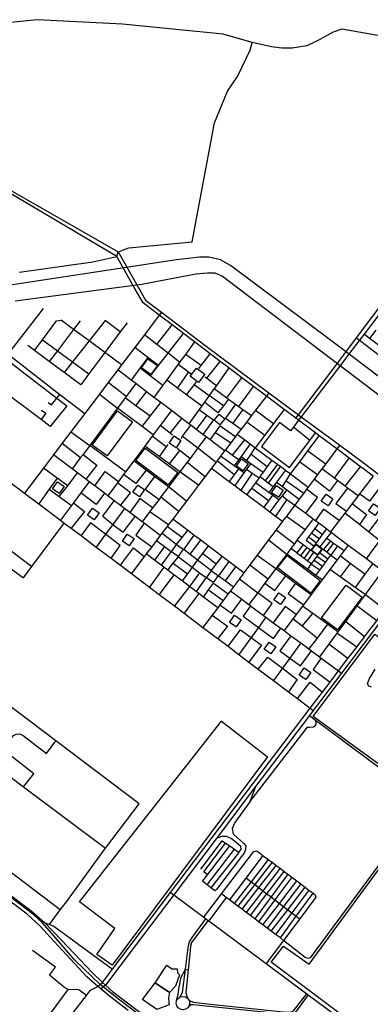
# Model space of a CAD drawing. Header units: millimetres. Extents: x 664923 to 767831, y 3118803 to 3207600.
# Tile 220 of 256: x 705649 to 706678, y 3178741 to 3181631. Entities that reach past the tile are written whole.
import ezdxf

# ---------------------------------------------------------------- set-up
doc = ezdxf.new("R2010")
doc.units = ezdxf.units.MM
for name, color, linetype in [('buildings', 5, 'Continuous'), ('parks', 8, 'Continuous'), ('railways', 4, 'Continuous'), ('roads_2', 2, 'Continuous'), ('roads_3', 3, 'Continuous'), ('water', 7, 'Continuous')]:
    doc.layers.add(name, color=color, linetype=linetype)

msp = doc.modelspace()

# ---------------------------------------------------------------- linework, layer by layer
at = {"layer": 'buildings'}
for points in [[(706047.32, 3178804.23), (706081.44, 3178856.62), (706096.19, 3178845), (706111.93, 3178844.98), (706112.44, 3178833.53), (706118.57, 3178827.88), (706107.08, 3178794.27), (706088.62, 3178776.17), (706047.32, 3178804.23)], [(706088.62, 3178776.17), (706086.48, 3178759.86), (706086.72, 3178746.31), (706088.35, 3178740), (706051.65, 3178726.09), (706009.94, 3178755.19), (706047.32, 3178804.23), (706088.62, 3178776.17)]]:
    msp.add_lwpolyline(points, close=True, dxfattribs=at)
at = {"layer": 'parks'}
for points in [[(706006.46, 3180609.55), (706025.95, 3180636.01), (706053.4, 3180616), (706033.92, 3180589.53), (706006.46, 3180609.55)], [(706150.15, 3180584.45), (706168.42, 3180608.65), (706192.63, 3180590.54), (706174.36, 3180566.35), (706150.15, 3180584.45)], [(705936.69, 3180482.89), (705980.26, 3180450.87), (705905.78, 3180350.6), (705862.22, 3180382.63), (705936.69, 3180482.89)], [(706220.32, 3180455.78), (706234.36, 3180472.87), (706251.08, 3180459.27), (706237.04, 3180442.18), (706220.32, 3180455.78)], [(706088.4, 3180388.3), (706102.93, 3180409.28), (706122.7, 3180395.73), (706108.16, 3180374.74), (706088.4, 3180388.3)], [(706018, 3180373.47), (706113.11, 3180302.15), (706085.58, 3180265.81), (705990.48, 3180337.13), (706018, 3180373.47)], [(706285.89, 3180320.94), (706300.43, 3180341.93), (706320.2, 3180328.38), (706305.66, 3180307.39), (706285.89, 3180320.94)], [(705745.91, 3180253.92), (705760.45, 3180274.91), (705780.22, 3180261.37), (705765.68, 3180240.38), (705745.91, 3180253.92)], [(705981.26, 3180244.33), (705995.8, 3180265.32), (706015.57, 3180251.76), (706001.03, 3180230.79), (705981.26, 3180244.33)], [(706388.82, 3180242.75), (706403.35, 3180263.74), (706423.12, 3180250.19), (706408.59, 3180229.21), (706388.82, 3180242.75)], [(706534.58, 3180217.53), (706549.11, 3180238.52), (706568.88, 3180224.97), (706554.34, 3180203.98), (706534.58, 3180217.53)], [(705848.09, 3180176.45), (705862.62, 3180197.44), (705882.39, 3180183.89), (705867.85, 3180162.91), (705848.09, 3180176.45)], [(706673.14, 3180189.53), (706687.68, 3180210.52), (706707.44, 3180196.96), (706692.9, 3180175.97), (706673.14, 3180189.53)], [(705950.66, 3180100.49), (705965.19, 3180121.47), (705984.96, 3180107.92), (705970.42, 3180086.94), (705950.66, 3180100.49)], [(706094.91, 3180069.26), (706109.44, 3180090.25), (706129.21, 3180076.7), (706114.67, 3180055.71), (706094.91, 3180069.26)], [(706506.04, 3180073.57), (706518.88, 3180090.92), (706536.59, 3180077.95), (706523.75, 3180060.59), (706506.04, 3180073.57)], [(706433.93, 3180058.34), (706531.65, 3179984.62), (706503.76, 3179948.04), (706406.04, 3180021.77), (706433.93, 3180058.34)], [(706197.8, 3179992.46), (706212.34, 3180013.44), (706232.1, 3179999.9), (706217.56, 3179978.91), (706197.8, 3179992.46)], [(706607.22, 3179971.78), (706654.66, 3179936.51), (706582.47, 3179840.45), (706535.03, 3179875.72), (706607.22, 3179971.78)], [(706395.26, 3179927.97), (706409.8, 3179948.96), (706429.56, 3179935.41), (706415.03, 3179914.42), (706395.26, 3179927.97)], [(706265.12, 3179862.21), (706279.66, 3179883.2), (706299.42, 3179869.65), (706284.88, 3179848.66), (706265.12, 3179862.21)], [(706511.03, 3179586.26), (706691.63, 3179827.67), (707515.45, 3179204.23), (706939.7, 3178452.36), (706387.62, 3178864.6), (706424.14, 3178911.7), (706499.2, 3178859.03), (706851.39, 3179338.52), (706511.03, 3179586.26)], [(706367.05, 3179783.12), (706381.59, 3179804.11), (706401.35, 3179790.56), (706386.81, 3179769.57), (706367.05, 3179783.12)], [(706469.77, 3179707.65), (706484.31, 3179728.64), (706504.07, 3179715.1), (706489.53, 3179694.11), (706469.77, 3179707.65)], [(706241.64, 3179572.29), (706376.56, 3179467.84), (705921.27, 3178855.75), (705875.41, 3178887.92), (705928.7, 3178963.65), (705824.59, 3179042.17), (706241.64, 3179572.29)]]:
    msp.add_lwpolyline(points, close=True, dxfattribs=at)
at = {"layer": 'railways'}
msp.add_lwpolyline([(708237.72, 3177016.47), (707982.13, 3177205.69), (707743.69, 3177389.28), (707679.85, 3177438.45), (707592.39, 3177504.56), (706711.25, 3178170.75), (706624.22, 3178236.74), (706607.12, 3178249.71), (705943.01, 3178753.27), (705885.21, 3178799.63), (705811.05, 3178870.74), (705743.44, 3178949.5), (705715.13, 3178981.46), (705690.45, 3179003.91), (705645.74, 3179038.45), (705337.15, 3179267.6)], dxfattribs=at)
at = {"layer": 'roads_2'}
for points in [[(706943.22, 3181525.24), (706933.17, 3181525.24), (706899.75, 3181527.26), (706866.64, 3181537.23), (706711.39, 3181582.79), (706594.72, 3181603.01), (706569.01, 3181594.11), (706529.86, 3181572.49), (706511.21, 3181563.38), (706491.98, 3181554.4), (706448.78, 3181547.14), (706419.23, 3181547.05), (706388.8, 3181551.14), (706331.38, 3181563.72), (706246.62, 3181588.48), (705951.47, 3181617.34), (705700.58, 3181630.86), (705474.72, 3181608.13)], [(705947.03, 3180913.42), (705934.46, 3180935.56), (705588.3, 3181140.29), (705480.22, 3181207.34), (705470.33, 3181217.2), (705462.97, 3181232.67), (705460.16, 3181264.57), (705461.7, 3181607.49)], [(705474.72, 3181608.13), (705471.04, 3181262.84), (705471.88, 3181236.47), (705476.22, 3181223.55), (705485, 3181212.56), (705593.27, 3181147.64), (705938.89, 3180949.42), (705958.37, 3180914.91)], [(706618.59, 3180671.24), (706637.93, 3180696.9), (706790.56, 3180899.37), (706937.32, 3181094.07), (707026.85, 3181211.53), (707032.93, 3181219.52)], [(707043.34, 3181212.26), (707037.4, 3181204.43), (707007.69, 3181165.25), (706962.54, 3181105.73), (706947.92, 3181086.45), (706929.36, 3181062.04), (706800.47, 3180892.54), (706723.79, 3180791.7), (706678.93, 3180732.69), (706660.18, 3180708.06), (706646.66, 3180690.27), (706627.35, 3180664.87)], [(705649, 3180889.8), (705863.71, 3180920.66), (705934.46, 3180935.56)], [(705985.83, 3180845.11), (705947.03, 3180913.42)], [(705958.37, 3180914.91), (705997.21, 3180846.08)], [(706686.92, 3180291.03), (706654.29, 3180315.79), (706650.09, 3180318.94), (706616.73, 3180343.96), (706580.45, 3180371.19), (706528.65, 3180410.06), (706517.84, 3180418.17), (706467.99, 3180455.58), (706460.33, 3180461.32), (706425.98, 3180487.1), (706373.53, 3180526.45), (706335.78, 3180554.77), (706301.78, 3180580.29), (706263.61, 3180608.94), (706237.96, 3180628.18), (706208.7, 3180650.15), (706190.46, 3180663.82), (706162.27, 3180685.25), (706129.93, 3180709.82), (706096.95, 3180734.89), (706058.97, 3180763.74), (706011.57, 3180799.76), (705985.83, 3180845.11)], [(705997.21, 3180846.08), (706019.02, 3180807.44), (706065.34, 3180772.16), (706196.48, 3180672.28), (706380.82, 3180536.03), (706468.06, 3180471.56), (706475.92, 3180465.74), (706588.8, 3180382.3), (706665.06, 3180325.95), (706903.3, 3180142.92)], [(706574.09, 3180612.22), (706618.59, 3180671.24)], [(706627.35, 3180664.87), (706581.89, 3180605.09)], [(706460.33, 3180461.32), (706468.06, 3180471.56), (706574.09, 3180612.22)], [(706581.89, 3180605.09), (706475.92, 3180465.74), (706467.99, 3180455.58)], [(705879.08, 3178793.88), (705892.73, 3178805.66), (705922.11, 3178844.42), (706092.39, 3179069.1), (706502.38, 3179610.09), (706538.41, 3179657.62), (706560.57, 3179686.86), (706585.32, 3179719.53), (706612.79, 3179755.78), (706638.64, 3179789.87), (706661.35, 3179819.87), (706679.22, 3179843.43), (706697.19, 3179867.14), (706721.52, 3179899.26), (706744.79, 3179929.96), (706774.25, 3179968.83), (706820.43, 3180031.13), (706839.53, 3180056.91), (706852.07, 3180073.82), (706895.7, 3180132.67), (706903.3, 3180142.92)], [(706912.02, 3180136.21), (706904.46, 3180126.03), (706782.8, 3179962.42), (706687.81, 3179836.95), (706594.02, 3179713.1), (706511.08, 3179603.54), (706499.99, 3179588.9), (706341.87, 3179380.08), (706225.94, 3179226.99), (706101.36, 3179062.46), (705991.18, 3178916.95), (705901.05, 3178797.94), (705887.95, 3178786.39)], [(705626.9, 3178437.43), (705671.28, 3178496.66), (705678.15, 3178505.84), (705699.6, 3178534.47), (705730.18, 3178575.29), (705709.95, 3178590.71), (705749.08, 3178641.61), (705845.8, 3178767.44), (705857.49, 3178782.64), (705879.08, 3178793.88)]]:
    msp.add_lwpolyline(points, dxfattribs=at)
at = {"layer": 'roads_3'}
for points in [[(705934.46, 3180935.56), (705938.89, 3180949.42), (705969.73, 3180960.86), (706156.09, 3180979.16), (706220.92, 3181328.43), (706259.64, 3181421.05), (706288.62, 3181463.83), (706325.48, 3181541.61), (706331.38, 3181563.72)], [(705435.49, 3180413.5), (705604.3, 3180634.09), (705615.6, 3180648.86), (705718.85, 3180783.78)], [(706065.34, 3180772.16), (706058.97, 3180763.74), (706015.23, 3180706.02), (705987.36, 3180669.24), (705948.5, 3180617.95), (705937.12, 3180602.93), (705909.22, 3180566.09), (705883.3, 3180531.89), (705840.2, 3180475.01), (705799.47, 3180421.25), (705774.07, 3180387.74), (705748.62, 3180354.13), (705719.05, 3180315.12), (705663.49, 3180241.79)], [(705964.7, 3180741.56), (705944.7, 3180714.8), (705899.32, 3180654.14), (705852.79, 3180591.94), (705828.42, 3180559.35), (705779.97, 3180595.26), (705736.08, 3180627.79), (705693.05, 3180659.66), (705672.93, 3180674.57)], [(705693.05, 3180659.66), (705716.34, 3180691.27), (705757.63, 3180747.31), (705770.84, 3180748.66)], [(705827, 3180747.32), (705807.5, 3180721.69), (705760.12, 3180659.4), (705736.08, 3180627.79)], [(705948.5, 3180617.95), (705899.32, 3180654.14), (705852.98, 3180688.23), (705807.5, 3180721.69), (705770.84, 3180748.66)], [(705944.7, 3180714.8), (705899.91, 3180747.98), (705852.98, 3180688.23), (705804.79, 3180626.88), (705779.97, 3180595.26)], [(706051.45, 3180677.76), (706096.95, 3180734.89)], [(706118.51, 3180625.43), (706084.76, 3180651.76), (706051.45, 3180677.76), (706015.23, 3180706.02)], [(706033.63, 3180586.02), (706056.84, 3180615.86), (706084.76, 3180651.76), (706129.93, 3180709.82)], [(706727.52, 3180694.69), (706708.8, 3180670.55), (706698.13, 3180678.78), (706686.57, 3180687.69), (706676.18, 3180695.7), (706660.18, 3180708.06)], [(706695.02, 3180720.11), (706676.18, 3180695.7)], [(705716.34, 3180691.27), (705760.12, 3180659.4), (705804.79, 3180626.88), (705852.79, 3180591.94)], [(706162.27, 3180685.25), (706135.56, 3180648.75), (706118.51, 3180625.43), (706114.43, 3180619.86), (706081.18, 3180574.42), (706069.5, 3180558.45), (706043.24, 3180522.56)], [(706637.93, 3180696.9), (706646.66, 3180690.27), (706708.24, 3180643.57), (706733.37, 3180624.51), (706748.31, 3180613.18), (706789.65, 3180581.85), (706819.95, 3180558.87), (706851.93, 3180534.62), (706873.38, 3180518.35), (706891.23, 3180504.82), (706912.18, 3180488.93), (706956.95, 3180454.98)], [(705615.6, 3180648.86), (705767.56, 3180531.23), (705840.2, 3180475.01)], [(706056.84, 3180615.86), (706025.7, 3180639.79), (705987.36, 3180669.24)], [(706181.98, 3180615.76), (706135.56, 3180648.75)], [(706175.15, 3180606.97), (706181.98, 3180615.76), (706208.7, 3180650.15)], [(705618.54, 3180628.44), (705644.15, 3180608.64), (705758.74, 3180520.11), (705787.72, 3180497.7), (705739.12, 3180437.09), (705712.34, 3180457.21), (705596.33, 3180544.41), (705570.32, 3180563.96), (705618.54, 3180628.44)], [(706025.7, 3180639.79), (706003.36, 3180609.29), (705976.74, 3180572.92)], [(706114.43, 3180619.86), (706144.6, 3180597.79), (706152.59, 3180591.93)], [(706198.5, 3180578.49), (706237.96, 3180628.18)], [(706250.91, 3180365.31), (706208.42, 3180397.5), (706196.8, 3180406.29), (706186.85, 3180413.81), (706167.58, 3180428.4), (706151.37, 3180440.69), (706145.98, 3180444.76), (706125.13, 3180460.55), (706094.51, 3180483.75), (706063.52, 3180507.21), (706043.24, 3180522.56), (706022.02, 3180538.64), (705990.13, 3180562.78), (705976.74, 3180572.92), (705937.12, 3180602.93)], [(706003.36, 3180609.29), (706033.63, 3180586.02), (706069.5, 3180558.45)], [(706144.6, 3180597.79), (706112.52, 3180550.8)], [(706263.61, 3180608.94), (706226.84, 3180557.62), (706220.35, 3180548.56), (706205.51, 3180527.86), (706191.37, 3180508.13), (706183.57, 3180497.24), (706175.95, 3180486.6), (706145.98, 3180444.76)], [(705990.13, 3180562.78), (705962.15, 3180525.26), (705959.03, 3180521.07), (705936.51, 3180490.85), (705855.11, 3180381.64), (705835.23, 3180354.96), (705828.22, 3180345.56), (705803.61, 3180312.55)], [(705962.15, 3180525.26), (705909.22, 3180566.09)], [(706081.18, 3180574.42), (706112.52, 3180550.8), (706139.29, 3180530.62), (706183.57, 3180497.24)], [(706167.72, 3180568.49), (706161.6, 3180560.33), (706139.29, 3180530.62)], [(706161.6, 3180560.33), (706205.51, 3180527.86)], [(706192.32, 3180583.05), (706198.5, 3180578.49), (706226.84, 3180557.62)], [(706257.73, 3180521.34), (706301.78, 3180580.29)], [(705733.32, 3180507.73), (705743.19, 3180500.48), (705758.74, 3180520.11), (705767.56, 3180531.23)], [(705883.3, 3180531.89), (705936.51, 3180490.85)], [(706380.82, 3180536.03), (706373.53, 3180526.45), (706341.76, 3180484.7), (706329.75, 3180468.92), (706315.66, 3180450.4), (706299.48, 3180429.15), (706287.99, 3180414.04), (706283.25, 3180407.8), (706268.71, 3180388.71), (706253.16, 3180368.28), (706250.91, 3180365.31), (706239.14, 3180349.86), (706228.52, 3180335.89), (706226.11, 3180332.72), (706212.37, 3180314.68), (706193.62, 3180290.04), (706174.32, 3180264.68), (706138.72, 3180217.9), (706116.6, 3180188.83), (706098.83, 3180165.48), (706086.62, 3180149.43), (706081.79, 3180143.09), (706066.92, 3180123.56), (706062.03, 3180117.12), (706050.52, 3180102.01), (706037, 3180084.24), (706020.8, 3180062.94), (706015.06, 3180055.4), (705977.15, 3180005.59)], [(705990.75, 3180497.86), (706022.02, 3180538.64)], [(706220.35, 3180548.56), (706257.73, 3180521.34), (706262.7, 3180517.71), (706283.12, 3180502.86), (706292.74, 3180495.86), (706304.55, 3180487.27), (706329.75, 3180468.92)], [(706292.74, 3180495.86), (706335.78, 3180554.77)], [(706032.68, 3180467.2), (705990.75, 3180497.86), (705959.03, 3180521.07)], [(706009.08, 3180436.56), (706032.68, 3180467.2), (706063.52, 3180507.21)], [(706262.7, 3180517.71), (706247.09, 3180497.75), (706231.13, 3180477.34), (706191.37, 3180508.13)], [(706247.09, 3180497.75), (706205.51, 3180527.86)], [(706283.12, 3180502.86), (706253.6, 3180461.63), (706274.87, 3180446.58), (706299.48, 3180429.15)], [(705713.81, 3180484.6), (705725.74, 3180476.31), (705712.34, 3180457.21)], [(706094.51, 3180483.75), (706061.42, 3180439.48), (706041.25, 3180412.48), (706038.28, 3180408.51), (706016.55, 3180379.43), (705984.25, 3180336.21), (705960.2, 3180304.03), (705954.41, 3180296.28), (705939.12, 3180275.81), (705936.26, 3180271.99), (705907.72, 3180233.81)], [(706041.25, 3180412.48), (706009.08, 3180436.56), (705936.51, 3180490.85)], [(706175.95, 3180486.6), (706198.85, 3180470.14), (706217.84, 3180456.49), (706186.85, 3180413.81)], [(706304.55, 3180487.27), (706274.87, 3180446.58)], [(706425.98, 3180487.1), (706394.45, 3180445.43), (706369.04, 3180411.84), (706340.98, 3180374.75)], [(706341.76, 3180484.7), (706394.45, 3180445.43)], [(706090.99, 3180417.24), (706125.13, 3180460.55)], [(706198.85, 3180470.14), (706167.58, 3180428.4)], [(706315.66, 3180450.4), (706369.04, 3180411.84)], [(706467.99, 3180455.58), (706452.6, 3180435.13), (706444.48, 3180424.33), (706412.04, 3180448.49), (706359.17, 3180378.22), (706441.61, 3180316.84), (706501.41, 3180396.34), (706517.84, 3180418.17)], [(705799.47, 3180421.25), (705855.11, 3180381.64)], [(706097.98, 3180411.99), (706090.99, 3180417.24), (706061.42, 3180439.48)], [(706122.91, 3180401.93), (706127.66, 3180408.39), (706151.37, 3180440.69)], [(706208.42, 3180397.5), (706223.95, 3180419.57), (706237.9, 3180439.38), (706283.25, 3180407.8)], [(706223.95, 3180419.57), (706268.71, 3180388.71)], [(706287.99, 3180414.04), (706309.85, 3180397.84), (706326.03, 3180385.84), (706340.98, 3180374.75), (706389.76, 3180338.58), (706405.84, 3180326.65), (706414.63, 3180320.13), (706429.85, 3180308.85), (706444.65, 3180297.87), (706496.53, 3180259.4)], [(706501.41, 3180396.34), (706452.6, 3180435.13)], [(705774.07, 3180387.74), (705828.22, 3180345.56)], [(706196.8, 3180406.29), (706172.36, 3180373.95), (706149.32, 3180343.48), (706140.95, 3180332.42), (706119.69, 3180304.28), (706086, 3180259.72), (706063.74, 3180230.28), (706058.31, 3180223.09), (706039.62, 3180198.37), (706031.51, 3180187.64), (706008.69, 3180157.47)], [(706078.82, 3180376.96), (706038.28, 3180408.51)], [(706127.66, 3180408.39), (706172.36, 3180373.95), (706226.11, 3180332.72)], [(706273.82, 3180353.19), (706309.85, 3180397.84)], [(706326.03, 3180385.84), (706299.03, 3180349.24), (706292.1, 3180339.85), (706278.61, 3180321.55)], [(706444.65, 3180297.87), (706471.2, 3180333.34), (706495.44, 3180365.71), (706528.65, 3180410.06)], [(705960.2, 3180304.03), (705855.11, 3180381.64)], [(706119.69, 3180304.28), (706088.03, 3180327.35), (706058.38, 3180348.95), (706016.55, 3180379.43)], [(706083.87, 3180383.88), (706078.82, 3180376.96), (706058.38, 3180348.95)], [(706119.58, 3180367.21), (706088.03, 3180327.35)], [(706111.24, 3180373.88), (706119.58, 3180367.21), (706149.32, 3180343.48)], [(706588.8, 3180382.3), (706580.45, 3180371.19), (706547.69, 3180327.55), (706536.55, 3180312.71), (706523.91, 3180295.87), (706513.49, 3180281.99), (706496.53, 3180259.4), (706491.54, 3180252.75), (706482.88, 3180241.22), (706469.8, 3180223.8), (706456.89, 3180206.6), (706432.38, 3180173.95), (706421.05, 3180158.87), (706402.33, 3180133.92), (706379.88, 3180104.03), (706346.52, 3180059.6), (706325.32, 3180031.35), (706307.24, 3180007.28), (706294.15, 3179989.84), (706276.84, 3179966.79), (706267.68, 3179954.59), (706261.03, 3179945.72), (706246.59, 3179926.5), (706236.82, 3179913.47), (706230.7, 3179905.34), (706214, 3179883.1), (706187.21, 3179847.41)], [(706253.16, 3180368.28), (706273.82, 3180353.19), (706292.1, 3180339.85)], [(706315.84, 3180337.1), (706328.5, 3180356.07), (706340.98, 3180374.75)], [(706328.5, 3180356.07), (706375.93, 3180319.66)], [(706495.44, 3180365.71), (706547.69, 3180327.55)], [(705528.34, 3180343.57), (705663.49, 3180241.79), (705705.5, 3180210.15), (705768.96, 3180162.36), (705780.43, 3180153.74), (705800.86, 3180138.34), (705829.62, 3180116.68), (705874.04, 3180083.23), (705917.5, 3180050.51), (705944.99, 3180029.81), (705977.15, 3180005.59), (706030.61, 3179965.33), (706058.59, 3179944.25), (706103.27, 3179910.61), (706132.08, 3179888.91), (706187.21, 3179847.41), (706231.05, 3179814.4), (706260.82, 3179791.97), (706292.34, 3179768.24), (706322.32, 3179745.67), (706349.39, 3179725.3), (706394.58, 3179691.25), (706438.33, 3179658.32), (706464.88, 3179638.33), (706502.38, 3179610.09), (706511.08, 3179603.54)], [(706062.03, 3180117.12), (706014.78, 3180152.86), (706008.69, 3180157.47), (705988.1, 3180173.04), (705972.23, 3180185.05), (705956.78, 3180196.71), (705945.34, 3180205.37), (705927.15, 3180219.12), (705907.72, 3180233.81), (705898.33, 3180240.91), (705869.59, 3180262.65), (705853.34, 3180274.93), (705843.85, 3180282.12), (705819.2, 3180300.75), (705803.61, 3180312.55), (705748.62, 3180354.13)], [(705835.23, 3180354.96), (705875.93, 3180323.68), (705843.85, 3180282.12)], [(706086, 3180259.72), (706045.46, 3180290.2), (706020.22, 3180309.17), (705984.25, 3180336.21)], [(706140.95, 3180332.42), (706193.62, 3180290.04)], [(706278.88, 3180295.61), (706228.52, 3180335.89)], [(706307.54, 3180300.81), (706291.32, 3180312.44), (706278.61, 3180321.55), (706239.14, 3180349.86)], [(706327.39, 3180328.76), (706315.53, 3180312.07), (706307.54, 3180300.81), (706281, 3180263.44)], [(706299.03, 3180349.24), (706315.84, 3180337.1), (706327.39, 3180328.76), (706363.51, 3180302.68)], [(706389.76, 3180338.58), (706375.93, 3180319.66), (706363.51, 3180302.68), (706354.26, 3180290.01), (706351.82, 3180286.69), (706341.05, 3180271.96), (706329.66, 3180256.37), (706315.82, 3180237.44)], [(706471.2, 3180333.34), (706523.91, 3180295.87)], [(706573.12, 3180285.26), (706616.73, 3180343.96)], [(705790.24, 3180263.14), (705759.19, 3180285.82), (705719.05, 3180315.12)], [(705765.65, 3180231.22), (705790.24, 3180263.14), (705819.2, 3180300.75)], [(705869.59, 3180262.65), (705900.2, 3180305.13), (705939.12, 3180275.81)], [(706020.22, 3180309.17), (705990.72, 3180269.53), (705954.41, 3180296.28)], [(706174.32, 3180264.68), (706119.69, 3180304.28)], [(706212.37, 3180314.68), (706264.31, 3180275.91), (706281, 3180263.44), (706298.17, 3180250.62), (706315.82, 3180237.44), (706365.63, 3180200.25), (706383.38, 3180187), (706400.39, 3180174.3), (706421.05, 3180158.87)], [(706291.32, 3180312.44), (706278.88, 3180295.61), (706264.31, 3180275.91)], [(706332.14, 3180300.46), (706298.17, 3180250.62)], [(706315.53, 3180312.07), (706332.14, 3180300.46), (706351.82, 3180286.69)], [(706405.84, 3180326.65), (706369.7, 3180277.86)], [(706414.63, 3180320.13), (706378.54, 3180270.92)], [(706429.85, 3180308.85), (706403.47, 3180273.78), (706392.86, 3180259.68), (706380.73, 3180243.55)], [(706642.52, 3180233.19), (706611.55, 3180256.44), (706604.85, 3180261.47), (706582.34, 3180278.34), (706573.12, 3180285.26), (706536.55, 3180312.71)], [(706604.85, 3180261.47), (706650.09, 3180318.94)], [(705759.19, 3180285.82), (705735.91, 3180253.01), (705705.5, 3180210.15)], [(705853.34, 3180274.93), (705828.86, 3180242.29), (705807.11, 3180213.26), (705801.1, 3180205.24), (705768.96, 3180162.36)], [(705945.34, 3180205.37), (705974.37, 3180242.61), (705936.26, 3180271.99)], [(706045.46, 3180290.2), (706017.71, 3180253.48), (706058.31, 3180223.09)], [(706410.03, 3180221.47), (706391.74, 3180235.24), (706380.73, 3180243.55), (706341.05, 3180271.96)], [(706392.86, 3180259.68), (706378.54, 3180270.92), (706369.7, 3180277.86), (706354.26, 3180290.01)], [(706403.47, 3180273.78), (706420.39, 3180261.04), (706433.15, 3180251.42), (706469.8, 3180223.8)], [(706420.39, 3180261.04), (706431.5, 3180277.91), (706444.65, 3180297.87)], [(706431.5, 3180277.91), (706482.88, 3180241.22)], [(706582.34, 3180278.34), (706558.86, 3180247.28), (706513.49, 3180281.99)], [(706686.92, 3180291.03), (706647.03, 3180239.07), (706642.52, 3180233.19), (706625.5, 3180211.03), (706608.34, 3180188.67), (706603.85, 3180182.82), (706586.92, 3180160.78), (706561.77, 3180128.01)], [(706715.1, 3180269.66), (706675.81, 3180217.58), (706647.03, 3180239.07)], [(705735.91, 3180253.01), (705765.65, 3180231.22), (705801.1, 3180205.24)], [(705898.33, 3180240.91), (705873.74, 3180208.43), (705828.86, 3180242.29)], [(706138.72, 3180217.9), (706086, 3180259.72)], [(706379.63, 3180219.02), (706329.66, 3180256.37)], [(706433.15, 3180251.42), (706419.4, 3180233.61), (706410.03, 3180221.47), (706383.38, 3180187)], [(706489.34, 3180182.28), (706523.89, 3180228.62), (706491.54, 3180252.75)], [(706611.55, 3180256.44), (706576.97, 3180211.51), (706608.34, 3180188.67)], [(705807.11, 3180213.26), (705839.77, 3180187.85), (705800.86, 3180138.34)], [(705893.62, 3180173.57), (705927.15, 3180219.12)], [(706039.62, 3180198.37), (706002.44, 3180225.7), (705972.23, 3180185.05)], [(706063.74, 3180230.28), (706116.6, 3180188.83)], [(706391.74, 3180235.24), (706379.63, 3180219.02), (706365.63, 3180200.25)], [(706433.75, 3180223.27), (706400.39, 3180174.3)], [(706419.4, 3180233.61), (706433.75, 3180223.27), (706456.89, 3180206.6)], [(706788.14, 3180214.26), (706760.12, 3180176.16), (706743.75, 3180153.92), (706740.23, 3180149.12), (706705.88, 3180102.43), (706698.47, 3180092.36), (706680.36, 3180067.74), (706666.81, 3180049.33)], [(705956.78, 3180196.71), (705922.43, 3180149.6), (705901.38, 3180120.73), (705874.04, 3180083.23)], [(706031.51, 3180187.64), (706086.62, 3180149.43)], [(706456.89, 3180206.6), (706489.34, 3180182.28), (706510.61, 3180166.35), (706517.96, 3180160.84), (706527.16, 3180153.94), (706550.45, 3180136.51), (706561.77, 3180128.01), (706564.09, 3180126.27), (706613.87, 3180088.98), (706666.81, 3180049.33), (706685.71, 3180035.16), (706714.5, 3180013.59), (706726.77, 3180004.41), (706752.11, 3179985.41), (706774.25, 3179968.83), (706782.8, 3179962.42)], [(706586.92, 3180160.78), (706540.67, 3180194.14), (706517.96, 3180160.84)], [(706705.88, 3180102.43), (706673.6, 3180127.86), (706646.64, 3180149.1), (706603.85, 3180182.82)], [(706625.5, 3180211.03), (706667.28, 3180178.99), (706646.64, 3180149.1)], [(705588.26, 3180044.8), (705660.21, 3179992.45), (705685.04, 3180025.78), (705780.43, 3180153.74)], [(705901.38, 3180120.73), (705857.15, 3180154.52), (705829.62, 3180116.68)], [(705893.62, 3180173.57), (705922.43, 3180149.6)], [(705922.43, 3180149.6), (705953.1, 3180126.83), (705988.1, 3180173.04)], [(706307.24, 3180007.28), (706284.04, 3180024.9), (706263.46, 3180040.52), (706243.2, 3180055.9), (706202.53, 3180086.77), (706181.15, 3180102.99), (706160.96, 3180118.32), (706142.28, 3180132.49), (706098.83, 3180165.48)], [(706510.61, 3180166.35), (706486.83, 3180134.53), (706463.22, 3180102.96), (706455.66, 3180092.84), (706445.41, 3180079.13), (706433.23, 3180062.83), (706401.21, 3180019.99), (706379.13, 3179990.45), (706369.09, 3179977.02), (706348, 3179948.8), (706322.17, 3179914.26)], [(706432.38, 3180173.95), (706486.83, 3180134.53)], [(706527.16, 3180153.94), (706515.15, 3180137.42), (706506.11, 3180125), (706497.36, 3180112.96), (706490.28, 3180103.22), (706513.85, 3180085.97)], [(706740.23, 3180149.12), (706706.97, 3180172.48), (706673.6, 3180127.86)], [(706014.78, 3180152.86), (705990.59, 3180118.12), (706037, 3180084.24)], [(706142.28, 3180132.49), (706125.15, 3180110.91), (706108.98, 3180090.53), (706066.92, 3180123.56)], [(706125.15, 3180110.91), (706081.79, 3180143.09)], [(706402.33, 3180133.92), (706455.66, 3180092.84)], [(706504.55, 3180073.13), (706513.85, 3180085.97), (706518.66, 3180092.6), (706520.76, 3180095.5), (706529.47, 3180107.53), (706538.48, 3180119.97), (706550.45, 3180136.51)], [(706506.11, 3180125), (706529.47, 3180107.53)], [(706515.15, 3180137.42), (706538.48, 3180119.97)], [(706530.86, 3180083.56), (706550.55, 3180108.87), (706564.09, 3180126.27)], [(705917.5, 3180050.51), (705944.71, 3180087.59), (705901.38, 3180120.73)], [(706050.52, 3180102.01), (706074.25, 3180084.65), (706093.72, 3180070.41), (706064.16, 3180030.37)], [(706160.96, 3180118.32), (706130.72, 3180076.81), (706149.99, 3180062.02), (706171.69, 3180045.37), (706212.22, 3180014.27), (706226.49, 3180033.44), (706243.2, 3180055.9)], [(706149.99, 3180062.02), (706181.15, 3180102.99)], [(706379.88, 3180104.03), (706433.23, 3180062.83)], [(706523.81, 3180059.23), (706511.23, 3180068.31), (706504.55, 3180073.13), (706502.32, 3180074.74), (706492.29, 3180081.98), (706481.28, 3180089.93), (706463.22, 3180102.96)], [(706497.36, 3180112.96), (706520.76, 3180095.5)], [(706561.14, 3180101.4), (706541.28, 3180075.86)], [(706550.55, 3180108.87), (706561.14, 3180101.4), (706570.77, 3180094.58), (706582.33, 3180086.43), (706601.68, 3180072.76)], [(705620.49, 3180074.91), (705685.04, 3180025.78)], [(705944.99, 3180029.81), (705983.13, 3180080.84), (706015.06, 3180055.4)], [(706074.25, 3180084.65), (706045.47, 3180044.42)], [(706202.53, 3180086.77), (706185.52, 3180063.94), (706171.69, 3180045.37), (706155.85, 3180024.08), (706141.47, 3180004.78), (706125.97, 3179983.97)], [(706613.87, 3180088.98), (706601.68, 3180072.76), (706589.9, 3180057.09), (706581.58, 3180046.02), (706559.94, 3180017.23), (706537, 3179986.71), (706504.55, 3179943.53), (706482.37, 3179914.02), (706479.37, 3179910.03), (706461.06, 3179885.67), (706450.88, 3179872.12), (706425.23, 3179837.99)], [(706462.63, 3180066.09), (706445.41, 3180079.13)], [(706481.28, 3180089.93), (706462.63, 3180066.09), (706473.18, 3180058.34), (706484.15, 3180050.31), (706493.82, 3180043.22), (706505.59, 3180034.59)], [(706492.29, 3180081.98), (706473.18, 3180058.34)], [(706502.32, 3180074.74), (706484.15, 3180050.31)], [(706537.95, 3180078.32), (706528.92, 3180066.11), (706523.81, 3180059.23), (706521.35, 3180055.9), (706513.1, 3180044.75), (706505.59, 3180034.59), (706504.21, 3180032.74), (706493.68, 3180018.49)], [(706511.23, 3180068.31), (706493.82, 3180043.22)], [(706518.66, 3180092.6), (706530.86, 3180083.56), (706537.95, 3180078.32), (706541.28, 3180075.86), (706550.86, 3180068.76), (706563.05, 3180059.73), (706581.58, 3180046.02)], [(706570.77, 3180094.58), (706550.86, 3180068.76)], [(706582.33, 3180086.43), (706563.05, 3180059.73)], [(706230.7, 3179905.34), (706189.04, 3179936.62), (706175.45, 3179946.82), (706167.08, 3179953.11), (706147.71, 3179967.65), (706125.97, 3179983.97), (706102.26, 3180001.76), (706083.77, 3180015.66), (706072.92, 3180023.8), (706064.16, 3180030.37), (706045.47, 3180044.42), (706020.8, 3180062.94)], [(706083.77, 3180015.66), (706099.76, 3180035.68), (706115.02, 3180054.79), (706155.85, 3180024.08), (706177.2, 3180008.01), (706196.51, 3179993.48), (706167.08, 3179953.11)], [(706226.49, 3180033.44), (706185.52, 3180063.94)], [(706263.46, 3180040.52), (706233.11, 3179998.64), (706253.61, 3179983.71), (706276.84, 3179966.79)], [(706346.52, 3180059.6), (706401.21, 3180019.99)], [(706537, 3179986.71), (706518.79, 3180000.08), (706493.68, 3180018.49), (706433.23, 3180062.83)], [(706538.11, 3180026.13), (706513.1, 3180044.75)], [(706518.79, 3180000.08), (706529.99, 3180015.18), (706538.11, 3180026.13), (706546.68, 3180037.68), (706553.86, 3180047.35), (706563.05, 3180059.73)], [(706546.68, 3180037.68), (706521.35, 3180055.9)], [(706553.86, 3180047.35), (706528.92, 3180066.11)], [(706662.26, 3180003.5), (706619.65, 3180035.05), (706589.9, 3180057.09)], [(706072.92, 3180023.8), (706030.61, 3179965.33)], [(706099.76, 3180035.68), (706141.47, 3180004.78)], [(706253.61, 3179983.71), (706284.04, 3180024.9)], [(706325.32, 3180031.35), (706379.13, 3179990.45)], [(706401.21, 3180019.99), (706430.4, 3179998.39), (706458.81, 3179977.38), (706504.55, 3179943.53)], [(706529.99, 3180015.18), (706504.21, 3180032.74)], [(706714.5, 3180013.59), (706687.6, 3179976.82), (706663.33, 3179943.64), (706639.07, 3179910.49), (706605.55, 3179864.66), (706583.32, 3179834.28), (706580.61, 3179830.57), (706556.98, 3179798.27), (706529.56, 3179760.8)], [(706663.33, 3179943.64), (706633.6, 3179964.79), (706590.27, 3179995.64), (706559.94, 3180017.23)], [(706619.65, 3180035.05), (706590.27, 3179995.64)], [(706685.71, 3180035.16), (706662.26, 3180003.5), (706633.6, 3179964.79)], [(706102.26, 3180001.76), (706058.59, 3179944.25)], [(706177.2, 3180008.01), (706147.71, 3179967.65), (706103.27, 3179910.61)], [(706294.15, 3179989.84), (706348, 3179948.8)], [(706369.09, 3179977.02), (706398.38, 3179955.71), (706430.4, 3179998.39)], [(706189.04, 3179936.62), (706203.84, 3179957.62), (706217.82, 3179977.45), (706261.03, 3179945.72)], [(706203.84, 3179957.62), (706246.59, 3179926.5)], [(706267.68, 3179954.59), (706300.93, 3179929.98), (706322.17, 3179914.26), (706327.05, 3179910.66), (706364.77, 3179882.73), (706371.78, 3179877.55), (706393.79, 3179861.27), (706415.76, 3179845.01), (706425.23, 3179837.99), (706445.39, 3179823.08), (706474.05, 3179801.87), (706497.66, 3179784.41), (706505.96, 3179778.26), (706529.56, 3179760.8), (706534.52, 3179757.13), (706585.32, 3179719.53), (706594.02, 3179713.1)], [(706458.81, 3179977.38), (706437.46, 3179947.22), (706482.37, 3179914.02)], [(706175.45, 3179946.82), (706132.08, 3179888.91)], [(706236.82, 3179913.47), (706270.93, 3179889.43), (706300.93, 3179929.98)], [(706364.77, 3179882.73), (706390.57, 3179917.94), (706348, 3179948.8)], [(706721.52, 3179899.26), (706663.33, 3179943.64)], [(706327.05, 3179910.66), (706305.31, 3179880.61), (706350.01, 3179847.6), (706394.29, 3179814.92), (706415.76, 3179845.01)], [(706461.06, 3179885.67), (706428.56, 3179909.07), (706393.79, 3179861.27)], [(706583.32, 3179834.28), (706552.72, 3179856.57), (706509.52, 3179888.07), (706479.37, 3179910.03)], [(706697.19, 3179867.14), (706639.07, 3179910.49)], [(706214, 3179883.1), (706258.84, 3179850.66), (706231.05, 3179814.4)], [(706371.78, 3179877.55), (706350.01, 3179847.6), (706328.43, 3179817.89), (706292.34, 3179768.24)], [(706521.99, 3179816.29), (706478.15, 3179850.72), (706450.88, 3179872.12)], [(706478.15, 3179850.72), (706509.52, 3179888.07)], [(706661.35, 3179819.87), (706605.55, 3179864.66)], [(706260.82, 3179791.97), (706297.77, 3179840.69), (706328.43, 3179817.89), (706359.19, 3179795.01), (706322.32, 3179745.67)], [(706552.72, 3179856.57), (706521.99, 3179816.29), (706497.66, 3179784.41)], [(706445.39, 3179823.08), (706412.63, 3179778.94), (706442.04, 3179757.33), (706473.35, 3179734.33), (706505.96, 3179778.26)], [(706638.64, 3179789.87), (706580.61, 3179830.57)], [(706474.05, 3179801.87), (706442.04, 3179757.33), (706420.73, 3179727.65), (706394.58, 3179691.25)], [(706612.79, 3179755.78), (706556.98, 3179798.27)], [(706349.39, 3179725.3), (706377.53, 3179760.47), (706420.73, 3179727.65), (706464.05, 3179694.74), (706438.33, 3179658.32)], [(706534.52, 3179757.13), (706510.95, 3179723.87), (706560.57, 3179686.86)], [(705255.4, 3179683.27), (705315.96, 3179637.87), (705377.97, 3179591.38), (705433.45, 3179548.69), (705495.23, 3179503.48), (705660.74, 3179379.41), (705901.22, 3179199.15)], [(706464.88, 3179638.33), (706501.71, 3179686.79), (706538.41, 3179657.62)], [(705999.59, 3179329.85), (705755.7, 3179514.37), (705599.11, 3179632.83), (705495.23, 3179503.48), (705359.84, 3179327.53)], [(706324.42, 3179335.07), (706493.65, 3179554.44), (706500.4, 3179554.43), (706511.27, 3179555.65), (706516.78, 3179558.98), (706519.43, 3179563.54), (706519.59, 3179568.57), (706516.87, 3179576.35)], [(706499.99, 3179588.9), (706516.87, 3179576.35), (706840.16, 3179335.81), (706502.11, 3178878.09), (706496.07, 3178875.96), (706487.66, 3178879.08), (706423.92, 3178928.95)], [(705660.74, 3179379.41), (705691.3, 3179417.53), (705613.27, 3179478.59), (705610.16, 3179485.6), (705608.13, 3179494.85), (705611.69, 3179504.95), (705631.42, 3179529.82), (705639.56, 3179534.05), (705648.14, 3179534.95), (705654.14, 3179533.56), (705659.8, 3179529.94), (705727.97, 3179477.65), (705755.7, 3179514.37)], [(705768.56, 3179018.54), (705359.84, 3179327.53), (705302.32, 3179370.5), (705245.61, 3179414.56), (705184.25, 3179461.03), (705121.47, 3179508.58)], [(706341.87, 3179380.08), (706324.42, 3179335.07), (706281.25, 3179275.32), (706272.72, 3179257.33), (706275.63, 3179241.45), (706288.51, 3179230.02), (706306.73, 3179214.17), (706312.84, 3179206.2), (706312.07, 3179195.24), (706307.73, 3179184.7), (706303.76, 3179178.92), (706227.13, 3179078.39), (706222.08, 3179073.96), (706210.68, 3179083.27)], [(705736.53, 3178975.91), (705768.56, 3179018.54), (705786.41, 3179042.32), (705901.22, 3179199.15), (705999.59, 3179329.85)], [(705336.88, 3179275.68), (705682.13, 3179016.44), (705722.71, 3178981.84), (705772.58, 3178929.21), (705861.66, 3178834.54), (705892.73, 3178805.66), (705901.05, 3178797.94), (705922.01, 3178778.46), (706063.02, 3178672.18)], [(706292.86, 3179187.05), (706299.62, 3179196.44), (706298.77, 3179204.04), (706285.91, 3179214.99), (706270.14, 3179227.79), (706255.93, 3179233.96), (706241.11, 3179233.7), (706225.94, 3179226.99)], [(706181.26, 3179137.68), (706243.61, 3179221.56), (706253.89, 3179214.36), (706265.73, 3179206.06), (706279.6, 3179196.34), (706292.86, 3179187.05), (706210.68, 3179083.27), (706199.36, 3179092.29), (706186.19, 3179102.81), (706200.72, 3179121.69), (706265.73, 3179206.06)], [(706200.72, 3179121.69), (706189.77, 3179129.98), (706253.89, 3179214.36)], [(706189.42, 3178997.09), (706241.65, 3179065.66), (706335.75, 3179189.2), (706342.13, 3179191.25), (706348.43, 3179189.59), (706363.28, 3179178.42), (706378.91, 3179166.66), (706390.39, 3179158.04), (706402.28, 3179149.09), (706413.61, 3179140.57), (706425.59, 3179131.57), (706436.82, 3179123.12), (706448.18, 3179114.58), (706462.55, 3179103.78), (706474.32, 3179094.93), (706487.44, 3179085.05), (706498.44, 3179076.79), (706510.67, 3179067.58), (706516.83, 3179062.96), (706518.75, 3179055.85), (706471.24, 3178992.28), (706423.92, 3178928.95), (706373, 3178860.81)], [(706199.36, 3179092.29), (706279.6, 3179196.34)], [(706363.28, 3179178.42), (706313.68, 3179112.38), (706265.28, 3179047.93)], [(706378.91, 3179166.66), (706328.32, 3179101.22), (706279.12, 3179037.56)], [(706390.39, 3179158.04), (706339.21, 3179092.92), (706289.56, 3179029.73)], [(706302.11, 3179020.31), (706351.37, 3179083.65), (706402.28, 3179149.09)], [(706413.61, 3179140.57), (706363.05, 3179074.74), (706314.26, 3179011.19)], [(706326.32, 3179002.15), (706375.01, 3179065.63), (706425.59, 3179131.57)], [(706436.82, 3179123.12), (706387.08, 3179056.44), (706339.31, 3178992.42)], [(706448.18, 3179114.58), (706398.42, 3179047.79), (706350.76, 3178983.83)], [(706313.68, 3179112.38), (706328.32, 3179101.22), (706339.21, 3179092.92), (706351.37, 3179083.65), (706363.05, 3179074.74), (706375.01, 3179065.63), (706387.08, 3179056.44), (706398.42, 3179047.79), (706411.86, 3179037.55), (706423.71, 3179028.51), (706436.4, 3179018.84), (706448.2, 3179009.86), (706461.27, 3178999.89), (706471.24, 3178992.28)], [(706363.46, 3178974.3), (706411.86, 3179037.55), (706462.55, 3179103.78)], [(706474.32, 3179094.93), (706423.71, 3179028.51), (706375.51, 3178965.26)], [(706387.92, 3178955.95), (706436.4, 3179018.84), (706487.44, 3179085.05)], [(705968.22, 3178723.48), (705912.91, 3178765.28), (705887.95, 3178786.39), (705879.08, 3178793.88), (705846.22, 3178821.68), (705750.99, 3178925.9), (705709.86, 3178970.9), (705671.51, 3179005.52), (705598.81, 3179061.01)], [(706092.39, 3179069.1), (706101.36, 3179062.46), (706189.42, 3178997.09), (706195.88, 3178992.29), (706202.28, 3178987.55), (706204.53, 3178985.87), (706373, 3178860.81), (706492.02, 3178772.46), (706496.24, 3178769.33), (706741.49, 3178587.28), (706751.69, 3178579.71), (706944.91, 3178436.06)], [(706423.92, 3178928.95), (706414.59, 3178935.95), (706400.6, 3178946.44), (706387.92, 3178955.95), (706375.51, 3178965.26), (706363.46, 3178974.3), (706350.76, 3178983.83), (706339.31, 3178992.42), (706326.32, 3179002.15), (706314.26, 3179011.19), (706302.11, 3179020.31), (706289.56, 3179029.73), (706279.12, 3179037.56), (706265.28, 3179047.93), (706255.86, 3179055.01), (706241.65, 3179065.66)], [(706498.44, 3179076.79), (706448.2, 3179009.86), (706400.6, 3178946.44)], [(706414.59, 3178935.95), (706461.27, 3178999.89), (706510.67, 3179067.58)], [(706255.86, 3179055.01), (706204.53, 3178985.87)], [(705722.71, 3178981.84), (705736.53, 3178975.91), (705749.59, 3178970.31), (705922.11, 3178844.42)], [(706120.55, 3178762.91), (706127.12, 3178775.91), (706135.71, 3178844.53), (706142.6, 3178899.51), (706144.42, 3178913.75), (706147.42, 3178924.91), (706155.45, 3178936.96), (706195.88, 3178992.29)], [(706202.28, 3178987.55), (706154.1, 3178922.8), (706151.13, 3178912.16), (706149.87, 3178899.24), (706144.14, 3178842.84), (706137.27, 3178775.14), (706141.94, 3178759.39)], [(705845.8, 3178767.44), (705822.84, 3178783.85), (705813.54, 3178785.23), (705800.8, 3178784.04), (705792.09, 3178784.85), (705782.14, 3178789.49), (705736.82, 3178826.77), (705754.19, 3178850.35), (705687.02, 3178898.79)], [(706110.08, 3178752.03), (706114.17, 3178769.68), (706116.9, 3178786.92), (706120.21, 3178805.36), (706123.27, 3178820.78), (706135.71, 3178844.53), (706144.14, 3178842.84)], [(705707.26, 3178670.59), (705792.09, 3178784.85)], [(706496.24, 3178769.33), (706459.17, 3178718.24), (706452.09, 3178712.03), (706445.72, 3178711.51), (706437.47, 3178711.5), (706422.69, 3178712.82), (706411.9, 3178713.93), (706403.45, 3178714.8), (706158.86, 3178739.91), (706152.88, 3178739.41), (706149.6, 3178737.36), (706144.64, 3178734.1)], [(706146.69, 3178752.78), (706159.52, 3178748.07), (706209.01, 3178742.01), (706404.23, 3178721.44), (706412.64, 3178720.56), (706423.32, 3178719.43), (706438.15, 3178718.65), (706446.79, 3178718.94), (706452.71, 3178722.49), (706492.02, 3178772.46)], [(706127.8, 3178764.57), (706135.85, 3178763.19), (706141.94, 3178759.39), (706146.69, 3178752.78), (706148.33, 3178745.66), (706147.26, 3178738.43), (706144.64, 3178734.1), (706142.98, 3178731.37), (706136.4, 3178726.77), (706128.96, 3178725.16), (706126.8, 3178725.56), (706121.01, 3178726.64), (706114.76, 3178730.7), (706110.26, 3178737.23), (706108.73, 3178744.49), (706110.08, 3178752.03), (706114.14, 3178758.41), (706120.55, 3178762.91), (706127.8, 3178764.57)]]:
    msp.add_lwpolyline(points, dxfattribs=at)
at = {"layer": 'water'}
for points in [[(708912.71, 3180029.25), (708620.58, 3179875.71), (708273.16, 3179669.19), (708128.11, 3179584.07), (708096.91, 3179572.29), (708067.89, 3179574.18), (708038.76, 3179581.67), (707982.52, 3179619.13), (707425, 3180038.61), (707029.12, 3180336.78), (706573.64, 3180681.99), (706267.64, 3180909.68), (706239.16, 3180925.99), (706204.39, 3180934.19), (706177.02, 3180933.7), (706109.51, 3180926.1), (705981.84, 3180906.21), (705581.9, 3180845.47)], [(705635.92, 3180805.4), (706007.86, 3180854.43), (706166.82, 3180885.36), (706201.06, 3180888.28), (706222.5, 3180888.32), (706244.79, 3180877.89), (706712.56, 3180522.63), (707412.14, 3179991.9), (707892.87, 3179633.55), (708022.34, 3179554.14), (708061.33, 3179535.6), (708089.62, 3179529.7), (708108.96, 3179529.25), (708137.03, 3179536.16), (708163.32, 3179551.85), (708706.22, 3179860.42), (708913.55, 3179976.42)], [(706682.05, 3179672.09), (706674.23, 3179674.92), (706670.53, 3179681.69), (706675.07, 3179695.74), (706692.77, 3179725.19)]]:
    msp.add_lwpolyline(points, dxfattribs=at)

doc.saveas('drawing.dxf')
